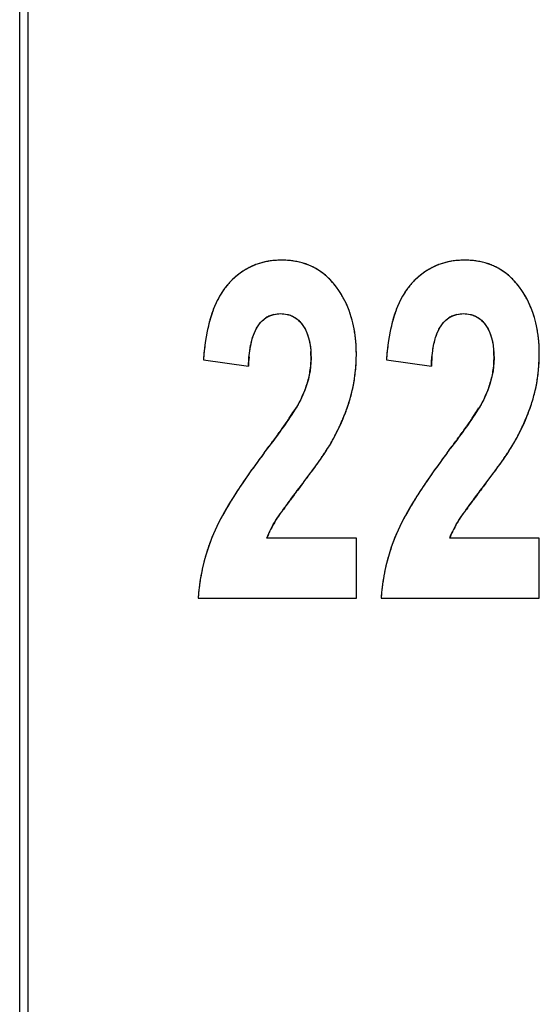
# Model space of a CAD drawing. Header units: millimetres. Extents: x 0 to 420, y 0 to 297.
# Tile 28 of 119: x 123.72 to 126.19, y 35.23 to 39.91. Entities that reach past the tile are written whole.
import ezdxf

# ---------------------------------------------------------------- set-up
doc = ezdxf.new("R2010")
doc.units = ezdxf.units.MM
doc.header["$LTSCALE"] = 23.1
doc.layers.get('0').update_dxf_attribs({"linetype": 'CONTINUOUS'})
doc.layers.add('03___PRT_ALL_CURVES', color=7, linetype='CONTINUOUS')
doc.layers.add('PRITING', color=7, linetype='CONTINUOUS')

msp = doc.modelspace()

# ---------------------------------------------------------------- linework, layer by layer
at = {"color": 7, "linetype": 'Continuous'}
for p, q in [((123.7624, 25.2741), (123.7624, 85.6392)), ((123.7224, 25.4566), (123.7224, 85.4566))]:
    msp.add_line(p, q, dxfattribs=at)
at = {"layer": '03___PRT_ALL_CURVES', "color": 4, "linetype": 'Continuous'}
for p, q in [((124.5963, 38.2895), (124.8102, 38.2589)), ((125.4664, 38.2895), (125.6803, 38.2589)), ((125.0634, 38.1088), (125.0578, 38.0976)), ((125.9335, 38.1088), (125.928, 38.0976)), ((125.0578, 38.0976), (125.0496, 38.0827)), ((125.928, 38.0976), (125.9198, 38.0827)), ((125.3236, 37.4415), (124.8973, 37.4415)), ((125.3236, 37.1566), (125.3236, 37.4415)), ((126.1937, 37.4415), (125.7674, 37.4415)), ((126.1937, 37.1566), (126.1937, 37.4415)), ((124.571, 37.1566), (125.3236, 37.1566)), ((125.4412, 37.1566), (126.1937, 37.1566))]:
    msp.add_line(p, q, dxfattribs=at)
for centre, radius, start, end in [((124.9574, 38.4456), 0.3167, 117.8826, 122.0415), ((124.9555, 38.4492), 0.3126, 113.7022, 117.8786), ((124.9558, 38.4484), 0.3135, 109.389, 113.6979), ((124.9578, 38.4428), 0.3194, 105.2753, 109.3854), ((124.9606, 38.4324), 0.3303, 101.27, 105.272), ((124.9638, 38.4164), 0.3465, 97.2713, 101.266), ((124.9665, 38.3947), 0.3684, 93.4784, 97.2694), ((124.9682, 38.3675), 0.3956, 89.978, 93.4783), ((124.9685, 38.358), 0.4051, 86.182, 90.0325), ((124.971, 38.3949), 0.3682, 82.0544, 86.1811), ((124.9751, 38.4241), 0.3387, 77.7193, 82.0516), ((124.9798, 38.4459), 0.3164, 73.1906, 77.7156), ((124.9843, 38.461), 0.3007, 68.5027, 73.1859), ((124.9878, 38.4698), 0.2912, 63.7245, 68.497), ((124.9892, 38.4729), 0.2878, 58.9085, 63.7183), ((124.9879, 38.4707), 0.2904, 54.1077, 58.9023), ((125.8276, 38.4456), 0.3167, 117.8826, 122.0414), ((125.8257, 38.4492), 0.3126, 113.7022, 117.8786), ((125.826, 38.4484), 0.3135, 109.389, 113.6979), ((125.8279, 38.4428), 0.3194, 105.2753, 109.3854), ((125.8308, 38.4324), 0.3303, 101.27, 105.272), ((125.8339, 38.4164), 0.3465, 97.2713, 101.266), ((125.8367, 38.3947), 0.3684, 93.4784, 97.2694), ((125.8383, 38.3675), 0.3956, 89.978, 93.4783), ((125.8387, 38.358), 0.4051, 86.182, 90.0325), ((125.8412, 38.3949), 0.3682, 82.0544, 86.1811), ((125.8452, 38.4241), 0.3387, 77.7193, 82.0516), ((125.85, 38.4459), 0.3164, 73.1906, 77.7156), ((125.8545, 38.461), 0.3007, 68.5027, 73.1859), ((125.8579, 38.4698), 0.2912, 63.7245, 68.497), ((125.8594, 38.4729), 0.2878, 58.9085, 63.7183), ((125.8581, 38.4707), 0.2904, 54.1077, 58.9023), ((125.0012, 38.3929), 0.3854, 133.9521, 137.6397), ((124.9833, 38.4114), 0.3597, 130.0448, 133.9506), ((124.9706, 38.4266), 0.3399, 126.0595, 130.0414), ((124.9622, 38.438), 0.3258, 122.0447, 126.0558), ((124.9828, 38.4637), 0.299, 49.4144, 54.1021), ((124.9732, 38.4525), 0.3137, 44.8937, 49.4098), ((124.9582, 38.4376), 0.3349, 40.5724, 44.8901), ((125.8714, 38.3929), 0.3854, 133.9521, 137.6397), ((125.8535, 38.4114), 0.3597, 130.0448, 133.9506), ((125.8407, 38.4266), 0.3399, 126.0595, 130.0414), ((125.8324, 38.438), 0.3258, 122.0447, 126.0558), ((125.853, 38.4637), 0.299, 49.4144, 54.1021), ((125.8434, 38.4525), 0.3137, 44.8937, 49.4098), ((125.8284, 38.4376), 0.3349, 40.5724, 44.8901), ((124.9635, 38.4306), 0.3323, 142.2556, 146.5319), ((124.9398, 38.4489), 0.3023, 137.6497, 142.254), ((124.937, 38.4195), 0.3627, 36.486, 40.5701), ((124.8685, 38.3686), 0.4481, 32.9673, 36.5172), ((125.8337, 38.4306), 0.3323, 142.2556, 146.5319), ((125.81, 38.4489), 0.3023, 137.6497, 142.254), ((125.8072, 38.4195), 0.3627, 36.486, 40.5701), ((125.7387, 38.3686), 0.4481, 32.9673, 36.5172), ((125.0413, 38.3839), 0.423, 150.9865, 154.8495), ((124.9969, 38.4086), 0.3723, 146.5425, 150.9918), ((124.868, 38.3682), 0.4487, 29.6939, 32.9652), ((124.8635, 38.3657), 0.4538, 26.2786, 29.6916), ((125.9115, 38.3839), 0.423, 150.9865, 154.8495), ((125.8671, 38.4086), 0.3723, 146.5425, 150.9918), ((125.7382, 38.3682), 0.4487, 29.6939, 32.9652), ((125.7337, 38.3657), 0.4538, 26.2786, 29.6916), ((124.8549, 38.3614), 0.4635, 23.0043, 26.277), ((124.8419, 38.3559), 0.4776, 19.7853, 23.0026), ((125.725, 38.3614), 0.4635, 23.0043, 26.277), ((125.7121, 38.3559), 0.4776, 19.7853, 23.0026), ((125.2189, 38.3126), 0.6146, 160.1941, 164.5282), ((124.9577, 38.3921), 0.1163, 113.417, 123.4998), ((124.9586, 38.3898), 0.1187, 103.4264, 113.3634), ((124.8239, 38.3495), 0.4967, 16.5536, 19.7832), ((124.8011, 38.3427), 0.5205, 13.5748, 16.5536), ((126.089, 38.3126), 0.6146, 160.1941, 164.5282), ((125.8279, 38.3921), 0.1163, 113.417, 123.4998), ((125.8288, 38.3898), 0.1187, 103.4264, 113.3634), ((125.6941, 38.3495), 0.4967, 16.5536, 19.7832), ((125.6712, 38.3427), 0.5205, 13.5748, 16.5536), ((125.4368, 38.2571), 0.8396, 167.1793, 169.7138), ((125.3287, 38.2817), 0.7287, 164.4886, 167.1796), ((124.7728, 38.3359), 0.5496, 10.5297, 13.5723), ((124.7385, 38.3295), 0.5845, 7.683, 10.5298), ((126.307, 38.2571), 0.8396, 167.1793, 169.7138), ((126.1989, 38.2817), 0.7287, 164.4886, 167.1796), ((125.643, 38.3359), 0.5496, 10.5297, 13.5723), ((125.6087, 38.3295), 0.5845, 7.683, 10.5298), ((125.5597, 38.2347), 0.9644, 169.7087, 171.8994), ((124.6994, 38.3242), 0.6239, 5.0483, 7.6836), ((126.4298, 38.2347), 0.9644, 169.7087, 171.8994), ((125.5696, 38.3242), 0.6239, 5.0483, 7.6836), ((125.6956, 38.2153), 1.1017, 171.8979, 173.9166), ((124.6541, 38.3203), 0.6694, 2.414, 5.0468), ((124.6022, 38.3181), 0.7214, 359.9848, 2.4149), ((126.5658, 38.2153), 1.1017, 171.8978, 173.9166), ((125.5243, 38.3203), 0.6694, 2.414, 5.0468), ((125.4724, 38.3181), 0.7214, 359.9848, 2.4149), ((125.8529, 38.1986), 1.26, 173.917, 175.8621), ((125.6389, 38.2246), 0.8294, 174.6961, 177.6249), ((124.7221, 38.2962), 0.3861, 353.0617, 359.9791), ((124.6371, 38.2967), 0.471, 359.9234, 3.9646), ((124.494, 38.3177), 0.8296, 357.4152, 0.0099), ((126.7231, 38.1986), 1.26, 173.917, 175.8621), ((126.509, 38.2246), 0.8294, 174.6961, 177.6249), ((125.5922, 38.2962), 0.3861, 353.0617, 359.9791), ((125.5073, 38.2967), 0.471, 359.9234, 3.9646), ((125.3642, 38.3177), 0.8296, 357.4152, 0.0099), ((124.7019, 38.2986), 0.4064, 348.6131, 353.0701), ((124.5275, 38.3162), 0.7961, 354.8913, 357.4135), ((125.5721, 38.2986), 0.4064, 348.6131, 353.0701), ((125.3976, 38.3162), 0.7961, 354.8913, 357.4135), ((124.6757, 38.3039), 0.4331, 344.3713, 348.6091), ((124.5761, 38.3109), 0.7472, 349.6947, 352.3142), ((124.5544, 38.3138), 0.769, 352.3151, 354.8905), ((125.5459, 38.3039), 0.4331, 344.3713, 348.6091), ((125.4463, 38.3109), 0.7472, 349.6947, 352.3142), ((125.4246, 38.3138), 0.769, 352.3151, 354.8905), ((124.6012, 38.3277), 0.5114, 337.2437, 340.451), ((124.6411, 38.3136), 0.469, 340.4452, 344.3696), ((124.5926, 38.3079), 0.7304, 347.0399, 349.6937), ((125.4714, 38.3277), 0.5114, 337.2437, 340.451), ((125.5113, 38.3136), 0.469, 340.4452, 344.3696), ((125.4628, 38.3079), 0.7304, 347.0399, 349.6937), ((124.562, 38.3441), 0.5538, 334.8588, 337.2521), ((124.5257, 38.3275), 0.8, 341.8389, 344.3431), ((124.6042, 38.3053), 0.7185, 344.3605, 347.0388), ((125.4322, 38.3441), 0.5538, 334.8588, 337.2521), ((125.3959, 38.3275), 0.8, 341.8389, 344.3431), ((125.4743, 38.3053), 0.7185, 344.3605, 347.0388), ((124.481, 38.342), 0.847, 340.5314, 341.8492), ((125.3512, 38.342), 0.847, 340.5314, 341.8492), ((123.5172, 39.0199), 1.7969, 325.859, 326.5951), ((123.993, 38.7074), 1.2276, 326.5437, 328.2249), ((124.3807, 38.3797), 0.9542, 337.1896, 338.4635), ((124.434, 38.3588), 0.897, 338.4561, 340.5235), ((124.3873, 39.0199), 1.7969, 325.859, 326.5951), ((124.8632, 38.7074), 1.2276, 326.5437, 328.2249), ((125.2509, 38.3797), 0.9542, 337.1896, 338.4635), ((125.3041, 38.3588), 0.897, 338.4561, 340.5235), ((122.5846, 39.6603), 2.9282, 324.6855, 325.234), ((123.0929, 39.3075), 2.3095, 325.2325, 325.8613), ((124.2568, 38.4343), 1.0896, 334.1281, 335.3094), ((124.3219, 38.4045), 1.018, 335.3022, 337.1823), ((123.4548, 39.6603), 2.9282, 324.6855, 325.234), ((123.963, 39.3075), 2.3095, 325.2325, 325.8613), ((125.127, 38.4343), 1.0896, 334.1281, 335.3094), ((125.1921, 38.4045), 1.018, 335.3022, 337.1823), ((121.0001, 40.7961), 4.8777, 323.5228, 324.2026), ((121.9833, 40.0861), 3.665, 324.215, 324.687), ((124.1072, 38.5098), 1.2572, 331.3662, 332.4054), ((124.1849, 38.4694), 1.1696, 332.3979, 334.121), ((121.8703, 40.7961), 4.8777, 323.5228, 324.2026), ((122.8535, 40.0861), 3.665, 324.215, 324.687), ((124.9774, 38.5098), 1.2572, 331.3662, 332.4054), ((125.0551, 38.4694), 1.1696, 332.3979, 334.121), ((119.4826, 41.9173), 6.7645, 323.00632, 323.52802), ((124.4295, 38.3484), 0.8972, 327.5817, 328.772), ((120.3528, 41.9173), 6.7645, 323.00632, 323.52802), ((125.2997, 38.3484), 0.8972, 327.5817, 328.7719), ((128.2853, 35.2862), 4.2563, 143.0138, 143.6283), ((123.6571, 38.8582), 1.8227, 325.1302, 325.782), ((123.9358, 38.6687), 1.4858, 325.7811, 326.5104), ((124.1978, 38.4956), 1.1717, 326.4994, 327.5818), ((129.1555, 35.2862), 4.2563, 143.0138, 143.6283), ((124.5273, 38.8582), 1.8227, 325.1302, 325.782), ((124.8059, 38.6687), 1.4858, 325.7811, 326.5104), ((125.068, 38.4956), 1.1717, 326.4994, 327.5818), ((127.9315, 35.5468), 3.8169, 143.6277, 144.291), ((122.9527, 39.3543), 2.6843, 324.0975, 324.5764), ((123.329, 39.0867), 2.2226, 324.5751, 325.1318), ((128.8016, 35.5468), 3.8169, 143.6277, 144.291), ((123.8229, 39.3543), 2.6843, 324.0975, 324.5764), ((124.1992, 39.0867), 2.2226, 324.5751, 325.1318), ((127.241, 36.036), 2.9706, 145.0399, 145.9426), ((127.5877, 35.7938), 3.3936, 144.2896, 145.0426), ((121.7299, 40.2504), 4.2004, 323.1363, 323.4932), ((122.4031, 39.7527), 3.3632, 323.4856, 324.0909), ((128.1111, 36.036), 2.9706, 145.0399, 145.9426), ((128.4579, 35.7938), 3.3936, 144.2896, 145.0426), ((122.6, 40.2504), 4.2004, 323.1363, 323.4932), ((123.2732, 39.7527), 3.3632, 323.4856, 324.0909), ((126.9672, 36.2214), 2.6399, 145.949, 146.5459), ((132.8985, 31.7506), 9.8347, 142.75056, 143.0883), ((120.9909, 40.8047), 5.1242, 322.7539, 323.1345), ((127.8374, 36.2214), 2.6399, 145.949, 146.5459), ((133.7688, 31.7505), 9.8349, 142.75059, 143.08832), ((121.8609, 40.8048), 5.1243, 322.754, 323.1345), ((126.6588, 36.4242), 2.2709, 146.5258, 147.9635), ((130.5989, 33.4785), 6.9583, 143.09215, 143.39008), ((127.529, 36.4242), 2.2709, 146.5258, 147.9635), ((131.4691, 33.4784), 6.9584, 143.09217, 143.3901), ((126.1484, 36.7397), 1.6708, 148.7494, 150.089), ((126.3707, 36.6053), 1.9306, 147.9826, 148.7619), ((127.839, 35.5176), 3.5268, 143.6267, 144.2847), ((129.2351, 34.492), 5.2591, 143.3929, 143.6503), ((127.0186, 36.7397), 1.6708, 148.7494, 150.089), ((127.2409, 36.6053), 1.9306, 147.9826, 148.7619), ((128.7092, 35.5176), 3.5269, 143.6267, 144.2847), ((130.1053, 34.492), 5.2592, 143.3929, 143.6504), ((125.9072, 36.8784), 1.3925, 150.0881, 151.5274), ((126.5849, 36.4191), 1.9823, 144.283, 145.0703), ((126.7774, 36.8784), 1.3925, 150.0882, 151.5274), ((127.4551, 36.4191), 1.9824, 144.283, 145.0703), ((125.5313, 37.0766), 0.9676, 152.9439, 154.737), ((125.7081, 36.9865), 1.166, 151.53, 152.9527), ((125.3815, 37.2437), 0.5233, 150.265, 152.9244), ((125.4311, 37.2153), 0.5805, 147.6036, 150.2635), ((126.4015, 37.0766), 0.9676, 152.9439, 154.7369), ((126.5783, 36.9865), 1.166, 151.53, 152.9527), ((126.2517, 37.2437), 0.5233, 150.265, 152.9244), ((126.3013, 37.2153), 0.5805, 147.6036, 150.2635), ((125.4989, 37.0987), 0.9289, 156.9469, 158.4242), ((125.3621, 37.1563), 0.7805, 154.7278, 156.9045), ((125.2961, 37.2849), 0.4284, 155.6999, 158.5712), ((125.3368, 37.2665), 0.4732, 152.924, 155.6998), ((126.369, 37.0987), 0.9289, 156.9469, 158.4242), ((126.2322, 37.1563), 0.7805, 154.7278, 156.9045), ((126.1663, 37.2849), 0.4285, 155.6999, 158.5711), ((126.207, 37.2665), 0.4732, 152.924, 155.6998), ((125.5009, 37.098), 0.9311, 160.0564, 161.7364), ((125.4992, 37.0985), 0.9293, 158.4244, 160.0562), ((126.371, 37.098), 0.9311, 160.0564, 161.7364), ((126.3694, 37.0985), 0.9293, 158.4244, 160.0562), ((125.5075, 37.0959), 0.9381, 163.2561, 164.8395), ((125.5037, 37.097), 0.934, 161.7365, 163.2559), ((126.3777, 37.0959), 0.9381, 163.2561, 164.8395), ((126.3738, 37.097), 0.934, 161.7365, 163.2559), ((125.5195, 37.0928), 0.9504, 166.4961, 168.092), ((125.5129, 37.0944), 0.9436, 164.8397, 166.496), ((126.39, 37.0928), 0.9507, 166.4963, 168.2114), ((126.383, 37.0944), 0.9436, 164.8397, 166.496), ((125.5271, 37.0912), 0.9582, 168.0919, 169.5806), ((126.3976, 37.0912), 0.9585, 168.211, 169.5805), ((125.5467, 37.0879), 0.9781, 171.1945, 172.8401), ((125.536, 37.0896), 0.9672, 169.5809, 171.1943), ((126.4169, 37.0879), 0.9781, 171.1945, 172.8401), ((126.4062, 37.0896), 0.9672, 169.5809, 171.1943), ((125.571, 37.0852), 1.0025, 174.2431, 175.9165), ((125.5581, 37.0865), 0.9896, 172.8398, 174.2424), ((126.4412, 37.0852), 1.0025, 174.2431, 175.9165), ((126.4283, 37.0865), 0.9896, 172.8398, 174.2424)]:
    msp.add_arc(centre, radius, start, end, dxfattribs=at)
for points in [[(124.6584, 38.5637), (124.652, 38.5502), (124.6461, 38.5359), (124.6406, 38.5209)], [(125.5285, 38.5637), (125.5222, 38.5502), (125.5163, 38.5359), (125.5108, 38.5209)], [(124.87, 38.4687), (124.8772, 38.4766), (124.8851, 38.4834), (124.8936, 38.489)], [(124.931, 38.5052), (124.9411, 38.5077), (124.9518, 38.5089), (124.963, 38.5089)], [(124.963, 38.5089), (124.9741, 38.5089), (124.9847, 38.5077), (124.9947, 38.5054)], [(124.9947, 38.5054), (125.0015, 38.5039), (125.0081, 38.5018), (125.0144, 38.4991)], [(125.0144, 38.4991), (125.0235, 38.4953), (125.032, 38.4904), (125.0399, 38.4843)], [(125.0399, 38.4843), (125.0507, 38.476), (125.0605, 38.4656), (125.0692, 38.4532)], [(125.7401, 38.4687), (125.7474, 38.4766), (125.7553, 38.4834), (125.7637, 38.489)], [(125.8012, 38.5052), (125.8113, 38.5077), (125.8219, 38.5089), (125.8331, 38.5089)], [(125.8331, 38.5089), (125.8443, 38.5089), (125.8549, 38.5077), (125.8648, 38.5054)], [(125.8648, 38.5054), (125.8717, 38.5039), (125.8783, 38.5018), (125.8845, 38.4991)], [(125.8845, 38.4991), (125.8936, 38.4953), (125.9021, 38.4904), (125.9101, 38.4843)], [(125.9101, 38.4843), (125.9209, 38.476), (125.9306, 38.4656), (125.9393, 38.4532)], [(124.8434, 38.4291), (124.8473, 38.4371), (124.8515, 38.4444), (124.856, 38.451)], [(124.856, 38.451), (124.8604, 38.4575), (124.865, 38.4634), (124.87, 38.4687)], [(125.0692, 38.4532), (125.0735, 38.4471), (125.0774, 38.4405), (125.081, 38.4335)], [(125.7136, 38.4291), (125.7175, 38.4371), (125.7217, 38.4444), (125.7262, 38.451)], [(125.7262, 38.451), (125.7306, 38.4575), (125.7352, 38.4634), (125.7401, 38.4687)], [(125.9393, 38.4532), (125.9436, 38.4471), (125.9476, 38.4405), (125.9512, 38.4335)], [(124.8244, 38.3734), (124.8269, 38.3839), (124.8297, 38.3938), (124.8329, 38.403)], [(124.8329, 38.403), (124.8361, 38.4124), (124.8396, 38.4211), (124.8434, 38.4291)], [(125.081, 38.4335), (125.0846, 38.4266), (125.0878, 38.4192), (125.0906, 38.4115)], [(125.0906, 38.4115), (125.0935, 38.4036), (125.0961, 38.3954), (125.0982, 38.3867)], [(125.6946, 38.3734), (125.6971, 38.3839), (125.6999, 38.3938), (125.703, 38.403)], [(125.703, 38.403), (125.7062, 38.4124), (125.7098, 38.4211), (125.7136, 38.4291)], [(125.9512, 38.4335), (125.9547, 38.4266), (125.958, 38.4192), (125.9608, 38.4115)], [(125.9608, 38.4115), (125.9637, 38.4036), (125.9662, 38.3954), (125.9684, 38.3867)], [(124.8178, 38.3397), (124.8197, 38.3516), (124.8219, 38.3628), (124.8244, 38.3734)], [(125.0982, 38.3867), (125.1005, 38.3778), (125.1023, 38.3685), (125.1038, 38.3588)], [(125.1038, 38.3588), (125.1052, 38.3493), (125.1063, 38.3395), (125.107, 38.3292)], [(125.688, 38.3397), (125.6899, 38.3516), (125.6921, 38.3628), (125.6946, 38.3734)], [(125.9684, 38.3867), (125.9706, 38.3778), (125.9725, 38.3685), (125.9739, 38.3588)], [(125.9739, 38.3588), (125.9754, 38.3493), (125.9764, 38.3395), (125.9772, 38.3292)], [(124.813, 38.3012), (124.8143, 38.3148), (124.8159, 38.3276), (124.8178, 38.3397)], [(125.6832, 38.3012), (125.6845, 38.3148), (125.6861, 38.3276), (125.688, 38.3397)], [(125.0496, 38.0827), (125.0458, 38.076), (125.0415, 38.0687), (125.0367, 38.0609)], [(125.9198, 38.0827), (125.916, 38.076), (125.9117, 38.0687), (125.9069, 38.0609)], [(125.1967, 37.8833), (125.2019, 37.8918), (125.2065, 37.8998), (125.2106, 37.9073)], [(126.0669, 37.8833), (126.0721, 37.8918), (126.0767, 37.8998), (126.0808, 37.9073)], [(124.941, 37.5264), (124.9456, 37.5337), (124.9519, 37.5429), (124.9597, 37.5542)], [(125.8112, 37.5264), (125.8158, 37.5337), (125.822, 37.5429), (125.8299, 37.5542)]]:
    msp.add_open_spline(points, degree=3, dxfattribs=at)
at = {"layer": 'PRITING', "color": 4, "linetype": 'Continuous'}
for p, q in [((124.5963, 38.2895), (124.8102, 38.2589)), ((125.4664, 38.2895), (125.6803, 38.2589)), ((125.0634, 38.1088), (125.0578, 38.0976)), ((125.9335, 38.1088), (125.928, 38.0976)), ((125.0578, 38.0976), (125.0496, 38.0827)), ((125.928, 38.0976), (125.9198, 38.0827)), ((125.3236, 37.4415), (124.8973, 37.4415)), ((125.3236, 37.1566), (125.3236, 37.4415)), ((126.1937, 37.4415), (125.7674, 37.4415)), ((126.1937, 37.1566), (126.1937, 37.4415)), ((124.571, 37.1566), (125.3236, 37.1566)), ((125.4412, 37.1566), (126.1937, 37.1566))]:
    msp.add_line(p, q, dxfattribs=at)
for centre, radius, start, end in [((124.9574, 38.4456), 0.3167, 117.8826, 122.0415), ((124.9555, 38.4492), 0.3126, 113.7022, 117.8786), ((124.9558, 38.4484), 0.3135, 109.389, 113.6979), ((124.9578, 38.4428), 0.3194, 105.2753, 109.3854), ((124.9606, 38.4324), 0.3303, 101.27, 105.272), ((124.9638, 38.4164), 0.3465, 97.2713, 101.266), ((124.9665, 38.3947), 0.3684, 93.4784, 97.2694), ((124.9682, 38.3675), 0.3956, 89.978, 93.4783), ((124.9685, 38.358), 0.4051, 86.182, 90.0325), ((124.971, 38.3949), 0.3682, 82.0544, 86.1811), ((124.9751, 38.4241), 0.3387, 77.7193, 82.0516), ((124.9798, 38.4459), 0.3164, 73.1906, 77.7156), ((124.9843, 38.461), 0.3007, 68.5027, 73.1859), ((124.9878, 38.4698), 0.2912, 63.7245, 68.497), ((124.9892, 38.4729), 0.2878, 58.9085, 63.7183), ((124.9879, 38.4707), 0.2904, 54.1077, 58.9023), ((125.8276, 38.4456), 0.3167, 117.8826, 122.0414), ((125.8257, 38.4492), 0.3126, 113.7022, 117.8786), ((125.826, 38.4484), 0.3135, 109.389, 113.6979), ((125.8279, 38.4428), 0.3194, 105.2753, 109.3854), ((125.8308, 38.4324), 0.3303, 101.27, 105.272), ((125.8339, 38.4164), 0.3465, 97.2713, 101.266), ((125.8367, 38.3947), 0.3684, 93.4784, 97.2694), ((125.8383, 38.3675), 0.3956, 89.978, 93.4783), ((125.8387, 38.358), 0.4051, 86.182, 90.0325), ((125.8412, 38.3949), 0.3682, 82.0544, 86.1811), ((125.8452, 38.4241), 0.3387, 77.7193, 82.0516), ((125.85, 38.4459), 0.3164, 73.1906, 77.7156), ((125.8545, 38.461), 0.3007, 68.5027, 73.1859), ((125.8579, 38.4698), 0.2912, 63.7245, 68.497), ((125.8594, 38.4729), 0.2878, 58.9085, 63.7183), ((125.8581, 38.4707), 0.2904, 54.1077, 58.9023), ((125.0012, 38.3929), 0.3854, 133.9521, 137.6397), ((124.9833, 38.4114), 0.3597, 130.0448, 133.9506), ((124.9706, 38.4266), 0.3399, 126.0595, 130.0414), ((124.9622, 38.438), 0.3258, 122.0447, 126.0558), ((124.9828, 38.4637), 0.299, 49.4144, 54.1021), ((124.9732, 38.4525), 0.3137, 44.8937, 49.4098), ((124.9582, 38.4376), 0.3349, 40.5724, 44.8901), ((125.8714, 38.3929), 0.3854, 133.9521, 137.6397), ((125.8535, 38.4114), 0.3597, 130.0448, 133.9506), ((125.8407, 38.4266), 0.3399, 126.0595, 130.0414), ((125.8324, 38.438), 0.3258, 122.0447, 126.0558), ((125.853, 38.4637), 0.299, 49.4144, 54.1021), ((125.8434, 38.4525), 0.3137, 44.8937, 49.4098), ((125.8284, 38.4376), 0.3349, 40.5724, 44.8901), ((124.9635, 38.4306), 0.3323, 142.2556, 146.5319), ((124.9398, 38.4489), 0.3023, 137.6497, 142.254), ((124.937, 38.4195), 0.3627, 36.486, 40.5701), ((124.8685, 38.3686), 0.4481, 32.9673, 36.5172), ((125.8337, 38.4306), 0.3323, 142.2556, 146.5319), ((125.81, 38.4489), 0.3023, 137.6497, 142.254), ((125.8072, 38.4195), 0.3627, 36.486, 40.5701), ((125.7387, 38.3686), 0.4481, 32.9673, 36.5172), ((125.0413, 38.3839), 0.423, 150.9865, 154.8495), ((124.9969, 38.4086), 0.3723, 146.5425, 150.9918), ((124.868, 38.3682), 0.4487, 29.6939, 32.9652), ((124.8635, 38.3657), 0.4538, 26.2786, 29.6916), ((125.9115, 38.3839), 0.423, 150.9865, 154.8495), ((125.8671, 38.4086), 0.3723, 146.5425, 150.9918), ((125.7382, 38.3682), 0.4487, 29.6939, 32.9652), ((125.7337, 38.3657), 0.4538, 26.2786, 29.6916), ((124.8549, 38.3614), 0.4635, 23.0043, 26.277), ((124.8419, 38.3559), 0.4776, 19.7853, 23.0026), ((125.725, 38.3614), 0.4635, 23.0043, 26.277), ((125.7121, 38.3559), 0.4776, 19.7853, 23.0026), ((125.2189, 38.3126), 0.6146, 160.1941, 164.5282), ((124.9577, 38.3921), 0.1163, 113.417, 123.4998), ((124.9586, 38.3898), 0.1187, 103.4264, 113.3634), ((124.8239, 38.3495), 0.4967, 16.5536, 19.7832), ((124.8011, 38.3427), 0.5205, 13.5748, 16.5536), ((126.089, 38.3126), 0.6146, 160.1941, 164.5282), ((125.8279, 38.3921), 0.1163, 113.417, 123.4998), ((125.8288, 38.3898), 0.1187, 103.4264, 113.3634), ((125.6941, 38.3495), 0.4967, 16.5536, 19.7832), ((125.6712, 38.3427), 0.5205, 13.5748, 16.5536), ((125.4368, 38.2571), 0.8396, 167.1793, 169.7138), ((125.3287, 38.2817), 0.7287, 164.4886, 167.1796), ((124.7728, 38.3359), 0.5496, 10.5297, 13.5723), ((124.7385, 38.3295), 0.5845, 7.683, 10.5298), ((126.307, 38.2571), 0.8396, 167.1793, 169.7138), ((126.1989, 38.2817), 0.7287, 164.4886, 167.1796), ((125.643, 38.3359), 0.5496, 10.5297, 13.5723), ((125.6087, 38.3295), 0.5845, 7.683, 10.5298), ((125.5597, 38.2347), 0.9644, 169.7087, 171.8994), ((124.6994, 38.3242), 0.6239, 5.0483, 7.6836), ((126.4298, 38.2347), 0.9644, 169.7087, 171.8994), ((125.5696, 38.3242), 0.6239, 5.0483, 7.6836), ((125.6956, 38.2153), 1.1017, 171.8979, 173.9166), ((124.6541, 38.3203), 0.6694, 2.414, 5.0468), ((124.6022, 38.3181), 0.7214, 359.9848, 2.4149), ((126.5658, 38.2153), 1.1017, 171.8978, 173.9166), ((125.5243, 38.3203), 0.6694, 2.414, 5.0468), ((125.4724, 38.3181), 0.7214, 359.9848, 2.4149), ((125.8529, 38.1986), 1.26, 173.917, 175.8621), ((125.6389, 38.2246), 0.8294, 174.6961, 177.6249), ((124.7221, 38.2962), 0.3861, 353.0617, 359.9791), ((124.6371, 38.2967), 0.471, 359.9234, 3.9646), ((124.494, 38.3177), 0.8296, 357.4152, 0.0099), ((126.7231, 38.1986), 1.26, 173.917, 175.8621), ((126.509, 38.2246), 0.8294, 174.6961, 177.6249), ((125.5922, 38.2962), 0.3861, 353.0617, 359.9791), ((125.5073, 38.2967), 0.471, 359.9234, 3.9646), ((125.3642, 38.3177), 0.8296, 357.4152, 0.0099), ((124.7019, 38.2986), 0.4064, 348.6131, 353.0701), ((124.5275, 38.3162), 0.7961, 354.8913, 357.4135), ((125.5721, 38.2986), 0.4064, 348.6131, 353.0701), ((125.3976, 38.3162), 0.7961, 354.8913, 357.4135), ((124.6757, 38.3039), 0.4331, 344.3713, 348.6091), ((124.5761, 38.3109), 0.7472, 349.6947, 352.3142), ((124.5544, 38.3138), 0.769, 352.3151, 354.8905), ((125.5459, 38.3039), 0.4331, 344.3713, 348.6091), ((125.4463, 38.3109), 0.7472, 349.6947, 352.3142), ((125.4246, 38.3138), 0.769, 352.3151, 354.8905), ((124.6012, 38.3277), 0.5114, 337.2437, 340.451), ((124.6411, 38.3136), 0.469, 340.4452, 344.3696), ((124.5926, 38.3079), 0.7304, 347.0399, 349.6937), ((125.4714, 38.3277), 0.5114, 337.2437, 340.451), ((125.5113, 38.3136), 0.469, 340.4452, 344.3696), ((125.4628, 38.3079), 0.7304, 347.0399, 349.6937), ((124.562, 38.3441), 0.5538, 334.8588, 337.2521), ((124.5257, 38.3275), 0.8, 341.8389, 344.3431), ((124.6042, 38.3053), 0.7185, 344.3605, 347.0388), ((125.4322, 38.3441), 0.5538, 334.8588, 337.2521), ((125.3959, 38.3275), 0.8, 341.8389, 344.3431), ((125.4743, 38.3053), 0.7185, 344.3605, 347.0388), ((124.481, 38.342), 0.847, 340.5314, 341.8492), ((125.3512, 38.342), 0.847, 340.5314, 341.8492), ((123.5172, 39.0199), 1.7969, 325.859, 326.5951), ((123.993, 38.7074), 1.2276, 326.5437, 328.2249), ((124.3807, 38.3797), 0.9542, 337.1896, 338.4635), ((124.434, 38.3588), 0.897, 338.4561, 340.5235), ((124.3873, 39.0199), 1.7969, 325.859, 326.5951), ((124.8632, 38.7074), 1.2276, 326.5437, 328.2249), ((125.2509, 38.3797), 0.9542, 337.1896, 338.4635), ((125.3041, 38.3588), 0.897, 338.4561, 340.5235), ((122.5846, 39.6603), 2.9282, 324.6855, 325.234), ((123.0929, 39.3075), 2.3095, 325.2325, 325.8613), ((124.2568, 38.4343), 1.0896, 334.1281, 335.3094), ((124.3219, 38.4045), 1.018, 335.3022, 337.1823), ((123.4548, 39.6603), 2.9282, 324.6855, 325.234), ((123.963, 39.3075), 2.3095, 325.2325, 325.8613), ((125.127, 38.4343), 1.0896, 334.1281, 335.3094), ((125.1921, 38.4045), 1.018, 335.3022, 337.1823), ((121.0001, 40.7961), 4.8777, 323.5228, 324.2026), ((121.9833, 40.0861), 3.665, 324.215, 324.687), ((124.1072, 38.5098), 1.2572, 331.3662, 332.4054), ((124.1849, 38.4694), 1.1696, 332.3979, 334.121), ((121.8703, 40.7961), 4.8777, 323.5228, 324.2026), ((122.8535, 40.0861), 3.665, 324.215, 324.687), ((124.9774, 38.5098), 1.2572, 331.3662, 332.4054), ((125.0551, 38.4694), 1.1696, 332.3979, 334.121), ((119.4826, 41.9173), 6.7645, 323.00632, 323.52802), ((124.4295, 38.3484), 0.8972, 327.5817, 328.772), ((120.3528, 41.9173), 6.7645, 323.00632, 323.52802), ((125.2997, 38.3484), 0.8972, 327.5817, 328.7719), ((128.2853, 35.2862), 4.2563, 143.0138, 143.6283), ((123.6571, 38.8582), 1.8227, 325.1302, 325.782), ((123.9358, 38.6687), 1.4858, 325.7811, 326.5104), ((124.1978, 38.4956), 1.1717, 326.4994, 327.5818), ((129.1555, 35.2862), 4.2563, 143.0138, 143.6283), ((124.5273, 38.8582), 1.8227, 325.1302, 325.782), ((124.8059, 38.6687), 1.4858, 325.7811, 326.5104), ((125.068, 38.4956), 1.1717, 326.4994, 327.5818), ((127.9315, 35.5468), 3.8169, 143.6277, 144.291), ((122.9527, 39.3543), 2.6843, 324.0975, 324.5764), ((123.329, 39.0867), 2.2226, 324.5751, 325.1318), ((128.8016, 35.5468), 3.8169, 143.6277, 144.291), ((123.8229, 39.3543), 2.6843, 324.0975, 324.5764), ((124.1992, 39.0867), 2.2226, 324.5751, 325.1318), ((127.241, 36.036), 2.9706, 145.0399, 145.9426), ((127.5877, 35.7938), 3.3936, 144.2896, 145.0426), ((121.7299, 40.2504), 4.2004, 323.1363, 323.4932), ((122.4031, 39.7527), 3.3632, 323.4856, 324.0909), ((128.1111, 36.036), 2.9706, 145.0399, 145.9426), ((128.4579, 35.7938), 3.3936, 144.2896, 145.0426), ((122.6, 40.2504), 4.2004, 323.1363, 323.4932), ((123.2732, 39.7527), 3.3632, 323.4856, 324.0909), ((126.9672, 36.2214), 2.6399, 145.949, 146.5459), ((132.8985, 31.7506), 9.8347, 142.75056, 143.0883), ((120.9909, 40.8047), 5.1242, 322.7539, 323.1345), ((127.8374, 36.2214), 2.6399, 145.949, 146.5459), ((133.7688, 31.7505), 9.8349, 142.75059, 143.08832), ((121.8609, 40.8048), 5.1243, 322.754, 323.1345), ((126.6588, 36.4242), 2.2709, 146.5258, 147.9635), ((130.5989, 33.4785), 6.9583, 143.09215, 143.39008), ((127.529, 36.4242), 2.2709, 146.5258, 147.9635), ((131.4691, 33.4784), 6.9584, 143.09217, 143.3901), ((126.1484, 36.7397), 1.6708, 148.7494, 150.089), ((126.3707, 36.6053), 1.9306, 147.9826, 148.7619), ((127.839, 35.5176), 3.5268, 143.6267, 144.2847), ((129.2351, 34.492), 5.2591, 143.3929, 143.6503), ((127.0186, 36.7397), 1.6708, 148.7494, 150.089), ((127.2409, 36.6053), 1.9306, 147.9826, 148.7619), ((128.7092, 35.5176), 3.5269, 143.6267, 144.2847), ((130.1053, 34.492), 5.2592, 143.3929, 143.6504), ((125.9072, 36.8784), 1.3925, 150.0881, 151.5274), ((126.5849, 36.4191), 1.9823, 144.283, 145.0703), ((126.7774, 36.8784), 1.3925, 150.0882, 151.5274), ((127.4551, 36.4191), 1.9824, 144.283, 145.0703), ((125.5313, 37.0766), 0.9676, 152.9439, 154.737), ((125.7081, 36.9865), 1.166, 151.53, 152.9527), ((125.3815, 37.2437), 0.5233, 150.265, 152.9244), ((125.4311, 37.2153), 0.5805, 147.6036, 150.2635), ((126.4015, 37.0766), 0.9676, 152.9439, 154.7369), ((126.5783, 36.9865), 1.166, 151.53, 152.9527), ((126.2517, 37.2437), 0.5233, 150.265, 152.9244), ((126.3013, 37.2153), 0.5805, 147.6036, 150.2635), ((125.4989, 37.0987), 0.9289, 156.9469, 158.4242), ((125.3621, 37.1563), 0.7805, 154.7278, 156.9045), ((125.2961, 37.2849), 0.4284, 155.6999, 158.5712), ((125.3368, 37.2665), 0.4732, 152.924, 155.6998), ((126.369, 37.0987), 0.9289, 156.9469, 158.4242), ((126.2322, 37.1563), 0.7805, 154.7278, 156.9045), ((126.1663, 37.2849), 0.4285, 155.6999, 158.5711), ((126.207, 37.2665), 0.4732, 152.924, 155.6998), ((125.5009, 37.098), 0.9311, 160.0564, 161.7364), ((125.4992, 37.0985), 0.9293, 158.4244, 160.0562), ((126.371, 37.098), 0.9311, 160.0564, 161.7364), ((126.3694, 37.0985), 0.9293, 158.4244, 160.0562), ((125.5075, 37.0959), 0.9381, 163.2561, 164.8395), ((125.5037, 37.097), 0.934, 161.7365, 163.2559), ((126.3777, 37.0959), 0.9381, 163.2561, 164.8395), ((126.3738, 37.097), 0.934, 161.7365, 163.2559), ((125.5195, 37.0928), 0.9504, 166.4961, 168.092), ((125.5129, 37.0944), 0.9436, 164.8397, 166.496), ((126.39, 37.0928), 0.9507, 166.4963, 168.2114), ((126.383, 37.0944), 0.9436, 164.8397, 166.496), ((125.5271, 37.0912), 0.9582, 168.0919, 169.5806), ((126.3976, 37.0912), 0.9585, 168.211, 169.5805), ((125.5467, 37.0879), 0.9781, 171.1945, 172.8401), ((125.536, 37.0896), 0.9672, 169.5809, 171.1943), ((126.4169, 37.0879), 0.9781, 171.1945, 172.8401), ((126.4062, 37.0896), 0.9672, 169.5809, 171.1943), ((125.571, 37.0852), 1.0025, 174.2431, 175.9165), ((125.5581, 37.0865), 0.9896, 172.8398, 174.2424), ((126.4412, 37.0852), 1.0025, 174.2431, 175.9165), ((126.4283, 37.0865), 0.9896, 172.8398, 174.2424)]:
    msp.add_arc(centre, radius, start, end, dxfattribs=at)
at = {"layer": 'PRITING', "color": 7, "linetype": 'Continuous'}
for centre, radius, start, end in [((125.0003, 38.3937), 0.3842, 133.9803, 137.6431), ((125.8705, 38.3937), 0.3842, 133.9803, 137.6431), ((124.8716, 38.3707), 0.4444, 33.1296, 36.5316), ((125.7417, 38.3707), 0.4444, 33.1296, 36.5316), ((125.1765, 38.3272), 0.5698, 159.3586, 161.6772), ((124.7882, 38.3392), 0.5338, 10.6145, 16.6516), ((126.0467, 38.3272), 0.5698, 159.3586, 161.6772), ((124.5785, 38.3369), 0.5359, 334.8059, 338.4612), ((124.4987, 38.3357), 0.8283, 339.4781, 344.3019), ((125.4487, 38.3369), 0.5359, 334.8059, 338.4612), ((125.3689, 38.3357), 0.8283, 339.4781, 344.3019), ((124.1579, 38.4828), 1.1998, 331.3355, 334.167), ((125.0281, 38.4828), 1.1998, 331.3355, 334.167), ((119.3221, 42.0386), 6.9658, 323.00366, 323.32446), ((120.1923, 42.0386), 6.9657, 323.00366, 323.32446), ((126.6243, 36.4464), 2.2298, 146.9226, 147.9211), ((127.4945, 36.4464), 2.2298, 146.9226, 147.9211), ((126.352, 36.6168), 1.9086, 147.9127, 149.0189), ((127.2222, 36.6168), 1.9086, 147.9127, 149.0189), ((126.3794, 37.0951), 0.9399, 156.9913, 168.1618), ((126.4135, 37.0883), 0.9747, 168.1808, 174.4062), ((126.4434, 37.085), 1.0047, 174.3871, 175.9128)]:
    msp.add_arc(centre, radius, start, end, dxfattribs=at)
for points, knots in [([(124.9683, 38.7632), (124.9254, 38.7632), (124.8382, 38.7491), (124.7644, 38.7), (124.7335, 38.6702)], [0, 0, 0, 0, 0.500137, 1, 1, 1, 1]), ([(125.1768, 38.6912), (125.1483, 38.7154), (125.0813, 38.7532), (125.0057, 38.7632), (124.9683, 38.7632)], [0, 0, 0, 0, 0.499597, 1, 1, 1, 1]), ([(125.8385, 38.7632), (125.7955, 38.7632), (125.7083, 38.7491), (125.6346, 38.7), (125.6037, 38.6702)], [0, 0, 0, 0, 0.500137, 1, 1, 1, 1]), ([(126.0469, 38.6912), (126.0185, 38.7154), (125.9515, 38.7532), (125.8759, 38.7632), (125.8385, 38.7632)], [0, 0, 0, 0, 0.499597, 1, 1, 1, 1]), ([(126.1937, 38.3179), (126.1937, 38.3695), (126.1832, 38.4733), (126.1421, 38.5704), (126.1139, 38.6135)], [0, 0, 0, 0, 0.500374, 1, 1, 1, 1]), ([(124.8102, 38.2589), (124.8116, 38.2922), (124.8176, 38.358), (124.8374, 38.4237), (124.856, 38.451)], [0, 0, 0, 0, 0.501183, 1, 1, 1, 1]), ([(125.6803, 38.2589), (125.6818, 38.2922), (125.6878, 38.358), (125.7075, 38.4237), (125.7262, 38.451)], [0, 0, 0, 0, 0.501183, 1, 1, 1, 1]), ([(125.0699, 37.7034), (125.095, 37.7363), (125.1441, 37.8026), (125.1908, 37.8711), (125.2106, 37.9073)], [0, 0, 0, 0, 0.500098, 1, 1, 1, 1]), ([(125.9401, 37.7034), (125.9651, 37.7363), (126.0143, 37.8026), (126.061, 37.8711), (126.0808, 37.9073)], [0, 0, 0, 0, 0.500098, 1, 1, 1, 1])]:
    msp.add_open_spline(points, degree=3, knots=knots, dxfattribs=at)
for points in [[(125.2287, 38.6352), (125.2135, 38.6556), (125.1961, 38.6747), (125.1768, 38.6912)], [(126.0988, 38.6352), (126.0837, 38.6556), (126.0663, 38.6747), (126.0469, 38.6912)], [(124.7164, 38.6526), (124.7048, 38.6399), (124.6943, 38.6261), (124.6849, 38.6117)], [(125.5866, 38.6526), (125.575, 38.6399), (125.5645, 38.6261), (125.5551, 38.6117)], [(124.6849, 38.6117), (124.6679, 38.5856), (124.6543, 38.5572), (124.6433, 38.5281)], [(125.2997, 38.4922), (125.2869, 38.5348), (125.2681, 38.5762), (125.2437, 38.6135)], [(125.5551, 38.6117), (125.5381, 38.5856), (125.5245, 38.5572), (125.5135, 38.5281)], [(124.6356, 38.5064), (124.6125, 38.4366), (124.6016, 38.3628), (124.5963, 38.2895)], [(124.856, 38.451), (124.8641, 38.463), (124.8739, 38.474), (124.8853, 38.483)], [(124.8853, 38.483), (124.9067, 38.4999), (124.9357, 38.5088), (124.963, 38.5089)], [(124.963, 38.5089), (124.9836, 38.5089), (125.005, 38.5045), (125.0232, 38.495)], [(125.0232, 38.495), (125.0415, 38.4853), (125.0573, 38.4702), (125.0692, 38.4532)], [(125.5058, 38.5064), (125.4827, 38.4366), (125.4718, 38.3628), (125.4664, 38.2895)], [(125.7262, 38.451), (125.7343, 38.463), (125.7441, 38.474), (125.7554, 38.483)], [(125.7554, 38.483), (125.7769, 38.4999), (125.8058, 38.5088), (125.8331, 38.5089)], [(125.8331, 38.5089), (125.8538, 38.5089), (125.8752, 38.5045), (125.8934, 38.495)], [(125.8934, 38.495), (125.9117, 38.4853), (125.9275, 38.4702), (125.9393, 38.4532)], [(125.0692, 38.4532), (125.1001, 38.409), (125.1081, 38.35), (125.1081, 38.296)], [(125.3236, 38.3179), (125.3235, 38.3579), (125.3203, 38.3982), (125.3129, 38.4376)], [(125.9393, 38.4532), (125.9703, 38.409), (125.9783, 38.35), (125.9783, 38.296)], [(125.1081, 38.296), (125.1081, 38.243), (125.0964, 38.1894), (125.0769, 38.1401)], [(125.2961, 38.1116), (125.3148, 38.1784), (125.3236, 38.2485), (125.3236, 38.3179)], [(125.9783, 38.296), (125.9783, 38.243), (125.9665, 38.1894), (125.9471, 38.1401)], [(126.1662, 38.1116), (126.1849, 38.1784), (126.1937, 38.2485), (126.1937, 38.3179)], [(125.0634, 38.1088), (125.0565, 38.0942), (125.0484, 38.0801), (125.04, 38.0664)], [(125.9335, 38.1088), (125.9267, 38.0942), (125.9186, 38.0801), (125.9102, 38.0664)], [(125.04, 38.0664), (125.0002, 38.0011), (124.9545, 37.9394), (124.9089, 37.8781)], [(125.9102, 38.0664), (125.8703, 38.0011), (125.8247, 37.9394), (125.779, 37.8781)], [(125.2378, 37.96), (125.2513, 37.9879), (125.2636, 38.0163), (125.2744, 38.0453)], [(126.108, 37.96), (126.1214, 37.9879), (126.1338, 38.0163), (126.1446, 38.0453)], [(124.8855, 37.8469), (124.8404, 37.7871), (124.7967, 37.7262), (124.7559, 37.6634)], [(125.7556, 37.8469), (125.7106, 37.7871), (125.6669, 37.7262), (125.626, 37.6634)], [(124.998, 37.6074), (125.0217, 37.6396), (125.0458, 37.6716), (125.0699, 37.7034)], [(125.8682, 37.6074), (125.8919, 37.6396), (125.9159, 37.6716), (125.9401, 37.7034)], [(124.7157, 37.5992), (124.6892, 37.5551), (124.6642, 37.5098), (124.6441, 37.4625)], [(124.941, 37.5264), (124.9587, 37.5543), (124.9785, 37.5808), (124.998, 37.6074)], [(125.5858, 37.5992), (125.5594, 37.5551), (125.5344, 37.5098), (125.5143, 37.4625)], [(125.8112, 37.5264), (125.8289, 37.5543), (125.8486, 37.5808), (125.8682, 37.6074)], [(124.8973, 37.4415), (124.9089, 37.4711), (124.924, 37.4995), (124.941, 37.5264)], [(125.7674, 37.4415), (125.779, 37.4711), (125.7941, 37.4995), (125.8112, 37.5264)], [(124.6441, 37.4625), (124.6031, 37.366), (124.5785, 37.2612), (124.571, 37.1566)]]:
    msp.add_open_spline(points, degree=3, dxfattribs=at)
at = {"layer": 'PRITING', "color": 4, "linetype": 'Continuous'}
for points in [[(124.6584, 38.5637), (124.652, 38.5502), (124.6461, 38.5359), (124.6406, 38.5209)], [(125.5285, 38.5637), (125.5222, 38.5502), (125.5163, 38.5359), (125.5108, 38.5209)], [(124.87, 38.4687), (124.8772, 38.4766), (124.8851, 38.4834), (124.8936, 38.489)], [(124.931, 38.5052), (124.9411, 38.5077), (124.9518, 38.5089), (124.963, 38.5089)], [(124.963, 38.5089), (124.9741, 38.5089), (124.9847, 38.5077), (124.9947, 38.5054)], [(124.9947, 38.5054), (125.0015, 38.5039), (125.0081, 38.5018), (125.0144, 38.4991)], [(125.0144, 38.4991), (125.0235, 38.4953), (125.032, 38.4904), (125.0399, 38.4843)], [(125.0399, 38.4843), (125.0507, 38.476), (125.0605, 38.4656), (125.0692, 38.4532)], [(125.7401, 38.4687), (125.7474, 38.4766), (125.7553, 38.4834), (125.7637, 38.489)], [(125.8012, 38.5052), (125.8113, 38.5077), (125.8219, 38.5089), (125.8331, 38.5089)], [(125.8331, 38.5089), (125.8443, 38.5089), (125.8549, 38.5077), (125.8648, 38.5054)], [(125.8648, 38.5054), (125.8717, 38.5039), (125.8783, 38.5018), (125.8845, 38.4991)], [(125.8845, 38.4991), (125.8936, 38.4953), (125.9021, 38.4904), (125.9101, 38.4843)], [(125.9101, 38.4843), (125.9209, 38.476), (125.9306, 38.4656), (125.9393, 38.4532)], [(124.8434, 38.4291), (124.8473, 38.4371), (124.8515, 38.4444), (124.856, 38.451)], [(124.856, 38.451), (124.8604, 38.4575), (124.865, 38.4634), (124.87, 38.4687)], [(125.0692, 38.4532), (125.0735, 38.4471), (125.0774, 38.4405), (125.081, 38.4335)], [(125.7136, 38.4291), (125.7175, 38.4371), (125.7217, 38.4444), (125.7262, 38.451)], [(125.7262, 38.451), (125.7306, 38.4575), (125.7352, 38.4634), (125.7401, 38.4687)], [(125.9393, 38.4532), (125.9436, 38.4471), (125.9476, 38.4405), (125.9512, 38.4335)], [(124.8244, 38.3734), (124.8269, 38.3839), (124.8297, 38.3938), (124.8329, 38.403)], [(124.8329, 38.403), (124.8361, 38.4124), (124.8396, 38.4211), (124.8434, 38.4291)], [(125.081, 38.4335), (125.0846, 38.4266), (125.0878, 38.4192), (125.0906, 38.4115)], [(125.0906, 38.4115), (125.0935, 38.4036), (125.0961, 38.3954), (125.0982, 38.3867)], [(125.6946, 38.3734), (125.6971, 38.3839), (125.6999, 38.3938), (125.703, 38.403)], [(125.703, 38.403), (125.7062, 38.4124), (125.7098, 38.4211), (125.7136, 38.4291)], [(125.9512, 38.4335), (125.9547, 38.4266), (125.958, 38.4192), (125.9608, 38.4115)], [(125.9608, 38.4115), (125.9637, 38.4036), (125.9662, 38.3954), (125.9684, 38.3867)], [(124.8178, 38.3397), (124.8197, 38.3516), (124.8219, 38.3628), (124.8244, 38.3734)], [(125.0982, 38.3867), (125.1005, 38.3778), (125.1023, 38.3685), (125.1038, 38.3588)], [(125.1038, 38.3588), (125.1052, 38.3493), (125.1063, 38.3395), (125.107, 38.3292)], [(125.688, 38.3397), (125.6899, 38.3516), (125.6921, 38.3628), (125.6946, 38.3734)], [(125.9684, 38.3867), (125.9706, 38.3778), (125.9725, 38.3685), (125.9739, 38.3588)], [(125.9739, 38.3588), (125.9754, 38.3493), (125.9764, 38.3395), (125.9772, 38.3292)], [(124.813, 38.3012), (124.8143, 38.3148), (124.8159, 38.3276), (124.8178, 38.3397)], [(125.6832, 38.3012), (125.6845, 38.3148), (125.6861, 38.3276), (125.688, 38.3397)], [(125.0496, 38.0827), (125.0458, 38.076), (125.0415, 38.0687), (125.0367, 38.0609)], [(125.9198, 38.0827), (125.916, 38.076), (125.9117, 38.0687), (125.9069, 38.0609)], [(125.1967, 37.8833), (125.2019, 37.8918), (125.2065, 37.8998), (125.2106, 37.9073)], [(126.0669, 37.8833), (126.0721, 37.8918), (126.0767, 37.8998), (126.0808, 37.9073)], [(124.941, 37.5264), (124.9456, 37.5337), (124.9519, 37.5429), (124.9597, 37.5542)], [(125.8112, 37.5264), (125.8158, 37.5337), (125.822, 37.5429), (125.8299, 37.5542)]]:
    msp.add_open_spline(points, degree=3, dxfattribs=at)

doc.saveas('drawing.dxf')
